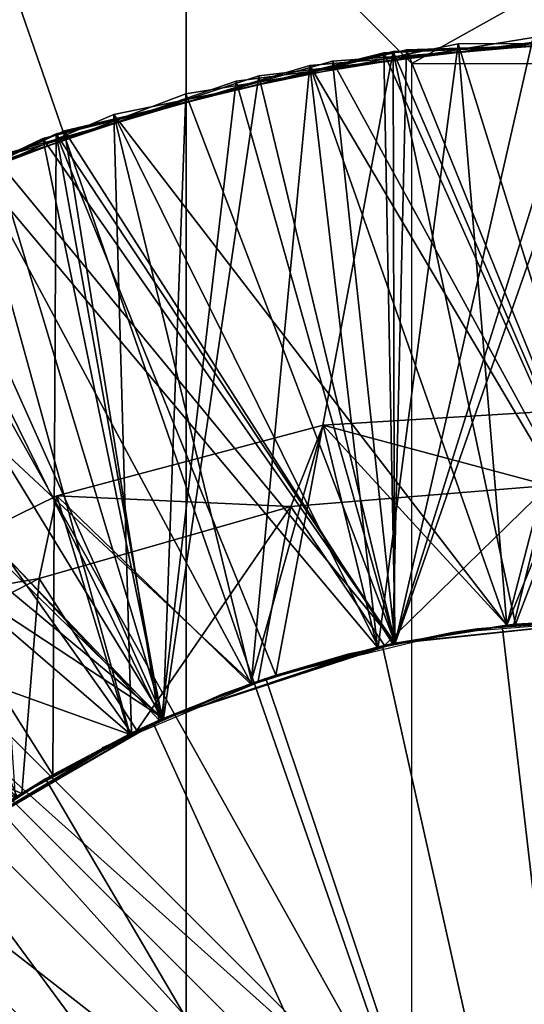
# Model space of a CAD drawing. Header units: millimetres. Extents: x -35 to 35, y -25 to 51.
# Tile 104 of 121: x 22.3 to 22.9, y 16.9 to 18. Entities that reach past the tile are written whole.
import ezdxf

# ---------------------------------------------------------------- set-up
doc = ezdxf.new("R2010")
doc.units = ezdxf.units.MM
doc.header["$LTSCALE"] = 65.185185
for name, color, linetype in [('129', 7, 'CONTINUOUS'), ('30', 7, 'CONTINUOUS'), ('31', 7, 'CONTINUOUS'), ('37', 7, 'CONTINUOUS'), ('39', 7, 'CONTINUOUS'), ('40', 7, 'CONTINUOUS'), ('41', 7, 'CONTINUOUS'), ('42', 7, 'CONTINUOUS'), ('43', 7, 'CONTINUOUS'), ('44', 7, 'CONTINUOUS'), ('45', 7, 'CONTINUOUS'), ('46', 7, 'CONTINUOUS'), ('53', 7, 'CONTINUOUS'), ('54', 7, 'CONTINUOUS'), ('62', 7, 'CONTINUOUS'), ('96', 7, 'CONTINUOUS'), ('97', 7, 'CONTINUOUS')]:
    doc.layers.add(name, color=color, linetype=linetype)

msp = doc.modelspace()

# ---------------------------------------------------------------- linework, layer by layer
at = {"layer": '129', "color": 250, "linetype": 'Continuous', "true_color": 0x1c1c1c}
for points in [[(23.3, 22.5, 72.991), (-23.3, -22.5, 72.991), (23.3, -22.5, 72.991), (23.3, 22.5, 72.991)], [(-23.3, 22.5, 72.991), (-23.3, -22.5, 72.991), (23.3, 22.5, 72.991), (-23.3, 22.5, 72.991)]]:
    msp.add_3dface(points, dxfattribs=at)
at = {"layer": '30', "color": 250, "linetype": 'Continuous', "true_color": 0x1c1c1c}
for points in [[(22.4976, 42.8115, -103.1), (21.3067, -11.7673, -103.1), (21.3067, 43.7673, -103.1), (22.4976, 42.8115, -103.1)], [(22.4976, -10.8115, -103.1), (21.3067, -11.7673, -103.1), (22.4976, 42.8115, -103.1), (22.4976, -10.8115, -103.1)], [(23.6457, 41.8047, -103.1), (22.4976, -10.8115, -103.1), (22.4976, 42.8115, -103.1), (23.6457, 41.8047, -103.1)], [(23.6457, -9.8047, -103.1), (22.4976, -10.8115, -103.1), (23.6457, 41.8047, -103.1), (23.6457, -9.8047, -103.1)]]:
    msp.add_3dface(points, dxfattribs=at)
at = {"layer": '31', "color": 250, "linetype": 'Continuous', "true_color": 0x1c1c1c}
for points in [[(34.3687, 19.0069, -88.1), (-34.5, 16, -88.1), (34.5, 16, -88.1), (34.3687, 19.0069, -88.1)], [(-34.3687, 19.0069, -88.1), (-34.5, 16, -88.1), (34.3687, 19.0069, -88.1), (-34.3687, 19.0069, -88.1)]]:
    msp.add_3dface(points, dxfattribs=at)
at = {"layer": '37', "linetype": 'Continuous'}
for points in [[(22.7944, 17.2836, -92.1), (23, 17.3, -92.1), (22.822, 17.2878, -92.2079), (22.7944, 17.2836, -92.1)], [(22.822, 17.2878, -92.2079), (23, 17.3, -92.1), (22.9684, 17.2996, -92.2439), (22.822, 17.2878, -92.2079)], [(22.594, 17.235, -92.1), (22.7944, 17.2836, -92.1), (22.6779, 17.2595, -92.172), (22.594, 17.235, -92.1)], [(22.6779, 17.2595, -92.172), (22.7944, 17.2836, -92.1), (22.822, 17.2878, -92.2079), (22.6779, 17.2595, -92.172)], [(22.5379, 17.2151, -92.136), (22.594, 17.235, -92.1), (22.6779, 17.2595, -92.172), (22.5379, 17.2151, -92.136)], [(22.4038, 17.1552, -92.1), (22.594, 17.235, -92.1), (22.5379, 17.2151, -92.136), (22.4038, 17.1552, -92.1)]]:
    msp.add_3dface(points, dxfattribs=at)
at = {"layer": '39', "linetype": 'Continuous'}
for points in [[(22.8548, 17.2919, -118.216), (22.7104, 17.2673, -118.1801), (22.7299, 17.2716, -116.5334), (22.8548, 17.2919, -118.216)], [(22.8545, 17.2918, -92.5643), (22.73, 17.2716, -94.1851), (22.7105, 17.2673, -92.5285), (22.8545, 17.2918, -92.5643)], [(22.8549, 17.2919, -112.5644), (22.73, 17.2717, -114.1851), (22.7109, 17.2675, -112.5286), (22.8549, 17.2919, -112.5644)], [(22.8549, 17.2919, -112.2161), (22.7109, 17.2675, -112.1803), (22.7305, 17.2718, -110.5335), (22.8549, 17.2919, -112.2161)], [(22.8548, 17.2919, -98.5644), (22.7278, 17.2712, -100.1845), (22.7114, 17.2676, -98.5287), (22.8548, 17.2919, -98.5644)], [(22.8548, 17.2919, -98.216), (22.7114, 17.2676, -98.1804), (22.7301, 17.2717, -96.5334), (22.8548, 17.2919, -98.216)], [(22.855, 17.2919, -108.5644), (22.7305, 17.2718, -110.1852), (22.7116, 17.2676, -108.5288), (22.855, 17.2919, -108.5644)], [(22.855, 17.2919, -108.2161), (22.7116, 17.2676, -108.1805), (22.7306, 17.2718, -106.5336), (22.855, 17.2919, -108.2161)], [(22.8496, 17.2913, -118.96), (22.7165, 17.2687, -118.96), (22.7186, 17.2692, -118.5306), (22.8496, 17.2913, -118.96)], [(22.8628, 17.2927, -118.5663), (22.8496, 17.2913, -118.96), (22.7186, 17.2692, -118.5306), (22.8628, 17.2927, -118.5663)], [(23, 17.3, -100.6), (22.7306, 17.2718, -102.1852), (22.7278, 17.2712, -100.5329), (23, 17.3, -100.6)], [(23, 17.3, -98.6), (22.7278, 17.2712, -100.1845), (22.8548, 17.2919, -98.5644), (23, 17.3, -98.6)], [(23, 17.3, -98.6), (23, 17.3, -100.2517), (22.7278, 17.2712, -100.1845), (23, 17.3, -98.6)], [(22.8646, 17.2929, -116.2185), (22.7299, 17.2716, -116.1851), (22.73, 17.2717, -114.5334), (22.8646, 17.2929, -116.2185)], [(22.8646, 17.2929, -116.5668), (22.8548, 17.2919, -118.216), (22.7299, 17.2716, -116.5334), (22.8646, 17.2929, -116.5668)], [(23, 17.3, -114.6), (22.8646, 17.2929, -116.2185), (22.73, 17.2717, -114.5334), (23, 17.3, -114.6)], [(23, 17.3, -112.6), (23, 17.3, -114.2517), (22.73, 17.2717, -114.1851), (23, 17.3, -112.6)], [(23, 17.3, -112.6), (22.73, 17.2717, -114.1851), (22.8549, 17.2919, -112.5644), (23, 17.3, -112.6)], [(23, 17.3, -92.6), (23, 17.3, -94.2517), (22.73, 17.2716, -94.1851), (23, 17.3, -92.6)], [(23, 17.3, -92.6), (22.73, 17.2716, -94.1851), (22.8545, 17.2918, -92.5643), (23, 17.3, -92.6)], [(23, 17.3, -94.6), (22.7301, 17.2717, -96.1851), (22.73, 17.2716, -94.5334), (23, 17.3, -94.6)], [(23, 17.3, -96.6), (22.8548, 17.2919, -98.216), (22.7301, 17.2717, -96.5334), (23, 17.3, -96.6)], [(23, 17.3, -94.6), (23, 17.3, -96.2517), (22.7301, 17.2717, -96.1851), (23, 17.3, -94.6)], [(23, 17.3, -110.6), (22.8549, 17.2919, -112.2161), (22.7305, 17.2718, -110.5335), (23, 17.3, -110.6)], [(23, 17.3, -108.6), (22.7305, 17.2718, -110.1852), (22.855, 17.2919, -108.5644), (23, 17.3, -108.6)], [(23, 17.3, -108.6), (23, 17.3, -110.2517), (22.7305, 17.2718, -110.1852), (23, 17.3, -108.6)], [(23, 17.3, -102.6), (22.7307, 17.2718, -104.1852), (22.7306, 17.2718, -102.5336), (23, 17.3, -102.6)], [(23, 17.3, -104.6), (23, 17.3, -106.2517), (22.7306, 17.2718, -106.1852), (23, 17.3, -104.6)], [(23, 17.3, -104.6), (22.7306, 17.2718, -106.1852), (22.7307, 17.2718, -104.5336), (23, 17.3, -104.6)], [(23, 17.3, -100.6), (23, 17.3, -102.2517), (22.7306, 17.2718, -102.1852), (23, 17.3, -100.6)], [(23, 17.3, -106.6), (22.855, 17.2919, -108.2161), (22.7306, 17.2718, -106.5336), (23, 17.3, -106.6)], [(23, 17.3, -102.6), (23, 17.3, -104.2517), (22.7307, 17.2718, -104.1852), (23, 17.3, -102.6)], [(22.9843, 17.2999, -118.96), (22.8496, 17.2913, -118.96), (22.8628, 17.2927, -118.5663), (22.9843, 17.2999, -118.96)], [(23, 17.3, -116.6), (22.8548, 17.2919, -118.216), (22.8646, 17.2929, -116.5668), (23, 17.3, -116.6)], [(23, 17.3, -116.6), (23, 17.3, -118.2517), (22.8548, 17.2919, -118.216), (23, 17.3, -116.6)], [(23, 17.3, -96.6), (23, 17.3, -98.2517), (22.8548, 17.2919, -98.216), (23, 17.3, -96.6)], [(23, 17.3, -110.6), (23, 17.3, -112.2517), (22.8549, 17.2919, -112.2161), (23, 17.3, -110.6)], [(23, 17.3, -106.6), (23, 17.3, -108.2517), (22.855, 17.2919, -108.2161), (23, 17.3, -106.6)], [(23.0087, 17.3, -118.6021), (22.9843, 17.2999, -118.96), (22.8628, 17.2927, -118.5663), (23.0087, 17.3, -118.6021)], [(23, 17.3, -114.6), (23, 17.3, -116.2517), (22.8646, 17.2929, -116.2185), (23, 17.3, -114.6)], [(22.7278, 17.2712, -100.1845), (22.4675, 17.186, -100.1173), (22.7114, 17.2676, -98.5287), (22.7278, 17.2712, -100.1845)], [(22.7278, 17.2712, -100.5329), (22.4724, 17.1881, -102.1186), (22.4675, 17.186, -100.4657), (22.7278, 17.2712, -100.5329)], [(22.73, 17.2717, -114.5334), (22.5977, 17.2362, -116.1515), (22.4702, 17.1872, -114.4664), (22.73, 17.2717, -114.5334)], [(22.73, 17.2717, -114.1851), (22.4702, 17.1872, -114.1181), (22.7109, 17.2675, -112.5286), (22.73, 17.2717, -114.1851)], [(22.7305, 17.2718, -110.5335), (22.5701, 17.2269, -112.1444), (22.4714, 17.1877, -110.4667), (22.7305, 17.2718, -110.5335)], [(22.7305, 17.2718, -110.1852), (22.4714, 17.1877, -110.1184), (22.7116, 17.2676, -108.5288), (22.7305, 17.2718, -110.1852)], [(22.7306, 17.2718, -106.1852), (22.4718, 17.1879, -106.1185), (22.4722, 17.188, -104.4669), (22.7306, 17.2718, -106.1852)], [(22.7306, 17.2718, -106.5336), (22.5713, 17.2273, -108.1447), (22.4718, 17.1879, -106.4668), (22.7306, 17.2718, -106.5336)], [(22.7307, 17.2718, -104.5336), (22.7306, 17.2718, -106.1852), (22.4722, 17.188, -104.4669), (22.7307, 17.2718, -104.5336)], [(22.7307, 17.2718, -104.1852), (22.4722, 17.188, -104.1186), (22.7306, 17.2718, -102.5336), (22.7307, 17.2718, -104.1852)], [(22.7306, 17.2718, -102.5336), (22.4722, 17.188, -104.1186), (22.4724, 17.1881, -102.467), (22.7306, 17.2718, -102.5336)], [(22.73, 17.2716, -94.1851), (22.4722, 17.188, -94.1186), (22.7105, 17.2673, -92.5285), (22.73, 17.2716, -94.1851)], [(22.73, 17.2716, -94.5334), (22.4723, 17.1881, -96.1186), (22.4722, 17.188, -94.4669), (22.73, 17.2716, -94.5334)], [(22.7301, 17.2717, -96.5334), (22.5716, 17.2274, -98.1448), (22.4723, 17.1881, -96.467), (22.7301, 17.2717, -96.5334)], [(22.7301, 17.2717, -96.1851), (22.4723, 17.1881, -96.1186), (22.73, 17.2716, -94.5334), (22.7301, 17.2717, -96.1851)], [(22.7306, 17.2718, -102.1852), (22.4724, 17.1881, -102.1186), (22.7278, 17.2712, -100.5329), (22.7306, 17.2718, -102.1852)], [(22.7109, 17.2675, -112.1803), (22.5701, 17.2269, -112.1444), (22.7305, 17.2718, -110.5335), (22.7109, 17.2675, -112.1803)], [(22.7116, 17.2676, -108.1805), (22.5713, 17.2273, -108.1447), (22.7306, 17.2718, -106.5336), (22.7116, 17.2676, -108.1805)], [(22.7114, 17.2676, -98.1804), (22.5716, 17.2274, -98.1448), (22.7301, 17.2717, -96.5334), (22.7114, 17.2676, -98.1804)], [(22.7186, 17.2692, -118.5306), (22.5864, 17.2324, -118.96), (22.578, 17.2296, -118.4948), (22.7186, 17.2692, -118.5306)], [(22.7165, 17.2687, -118.96), (22.5864, 17.2324, -118.96), (22.7186, 17.2692, -118.5306), (22.7165, 17.2687, -118.96)], [(22.7299, 17.2716, -116.1851), (22.5977, 17.2362, -116.1515), (22.73, 17.2717, -114.5334), (22.7299, 17.2716, -116.1851)], [(22.7299, 17.2716, -116.5334), (22.7104, 17.2673, -118.1801), (22.5977, 17.2362, -116.4999), (22.7299, 17.2716, -116.5334)], [(22.7114, 17.2676, -98.5287), (22.4675, 17.186, -100.1173), (22.5716, 17.2274, -98.4931), (22.7114, 17.2676, -98.5287)], [(22.7109, 17.2675, -112.5286), (22.4702, 17.1872, -114.1181), (22.5701, 17.2269, -112.4927), (22.7109, 17.2675, -112.5286)], [(22.7116, 17.2676, -108.5288), (22.4714, 17.1877, -110.1184), (22.5713, 17.2273, -108.493), (22.7116, 17.2676, -108.5288)], [(22.7105, 17.2673, -92.5285), (22.4722, 17.188, -94.1186), (22.5706, 17.227, -92.4928), (22.7105, 17.2673, -92.5285)], [(22.7104, 17.2673, -118.1801), (22.5692, 17.2265, -118.1442), (22.5977, 17.2362, -116.4999), (22.7104, 17.2673, -118.1801)], [(22.5692, 17.2265, -118.1442), (22.434, 17.1703, -118.1083), (22.4701, 17.1871, -116.4664), (22.5692, 17.2265, -118.1442)], [(22.5701, 17.2269, -112.4927), (22.4702, 17.1872, -114.1181), (22.4349, 17.1708, -112.4569), (22.5701, 17.2269, -112.4927)], [(22.5701, 17.2269, -112.1444), (22.4349, 17.1708, -112.1085), (22.4714, 17.1877, -110.4667), (22.5701, 17.2269, -112.1444)], [(22.5706, 17.227, -92.4928), (22.4722, 17.188, -94.1186), (22.4362, 17.1714, -92.4572), (22.5706, 17.227, -92.4928)], [(22.5713, 17.2273, -108.493), (22.4714, 17.1877, -110.1184), (22.4365, 17.1715, -108.4573), (22.5713, 17.2273, -108.493)], [(22.5713, 17.2273, -108.1447), (22.4365, 17.1715, -108.1089), (22.4718, 17.1879, -106.4668), (22.5713, 17.2273, -108.1447)], [(22.5716, 17.2274, -98.4931), (22.4675, 17.186, -100.1173), (22.4371, 17.1718, -98.4575), (22.5716, 17.2274, -98.4931)], [(22.5716, 17.2274, -98.1448), (22.4371, 17.1718, -98.1091), (22.4723, 17.1881, -96.467), (22.5716, 17.2274, -98.1448)], [(22.578, 17.2296, -118.4948), (22.4608, 17.1829, -118.96), (22.4427, 17.1745, -118.459), (22.578, 17.2296, -118.4948)], [(22.5864, 17.2324, -118.96), (22.4608, 17.1829, -118.96), (22.578, 17.2296, -118.4948), (22.5864, 17.2324, -118.96)], [(22.5977, 17.2362, -116.1515), (22.4701, 17.1871, -116.118), (22.4702, 17.1872, -114.4664), (22.5977, 17.2362, -116.1515)], [(22.5977, 17.2362, -116.4999), (22.5692, 17.2265, -118.1442), (22.4701, 17.1871, -116.4664), (22.5977, 17.2362, -116.4999)], [(22.4675, 17.186, -100.1173), (22.2308, 17.048, -100.0501), (22.4371, 17.1718, -98.4575), (22.4675, 17.186, -100.1173)], [(22.4675, 17.186, -100.4657), (22.2373, 17.0528, -102.0521), (22.2308, 17.048, -100.3985), (22.4675, 17.186, -100.4657)], [(22.4702, 17.1872, -114.4664), (22.3489, 17.1252, -116.0847), (22.2354, 17.0514, -114.3999), (22.4702, 17.1872, -114.4664)], [(22.4702, 17.1872, -114.1181), (22.2354, 17.0514, -114.0515), (22.4349, 17.1708, -112.4569), (22.4702, 17.1872, -114.1181)], [(22.4714, 17.1877, -110.4667), (22.3074, 17.1002, -112.0728), (22.2364, 17.0521, -110.4002), (22.4714, 17.1877, -110.4667)], [(22.4714, 17.1877, -110.1184), (22.2364, 17.0521, -110.0518), (22.4365, 17.1715, -108.4573), (22.4714, 17.1877, -110.1184)], [(22.4718, 17.1879, -106.1185), (22.2368, 17.0524, -106.0519), (22.2371, 17.0526, -104.4004), (22.4718, 17.1879, -106.1185)], [(22.4718, 17.1879, -106.4668), (22.309, 17.1012, -108.0733), (22.2368, 17.0524, -106.4003), (22.4718, 17.1879, -106.4668)], [(22.4722, 17.188, -94.1186), (22.2371, 17.0526, -94.052), (22.4362, 17.1714, -92.4572), (22.4722, 17.188, -94.1186)], [(22.4722, 17.188, -94.4669), (22.2372, 17.0527, -96.0521), (22.2371, 17.0526, -94.4004), (22.4722, 17.188, -94.4669)], [(22.4722, 17.188, -104.4669), (22.4718, 17.1879, -106.1185), (22.2371, 17.0526, -104.4004), (22.4722, 17.188, -104.4669)], [(22.4722, 17.188, -104.1186), (22.2371, 17.0526, -104.052), (22.2373, 17.0528, -102.4004), (22.4722, 17.188, -104.1186)], [(22.4723, 17.1881, -96.467), (22.3097, 17.1016, -98.0735), (22.2372, 17.0527, -96.4004), (22.4723, 17.1881, -96.467)], [(22.4723, 17.1881, -96.1186), (22.2372, 17.0527, -96.0521), (22.4722, 17.188, -94.4669), (22.4723, 17.1881, -96.1186)], [(22.4724, 17.1881, -102.1186), (22.2373, 17.0528, -102.0521), (22.4675, 17.186, -100.4657), (22.4724, 17.1881, -102.1186)], [(22.4724, 17.1881, -102.467), (22.4722, 17.188, -104.1186), (22.2373, 17.0528, -102.4004), (22.4724, 17.1881, -102.467)], [(22.4349, 17.1708, -112.1085), (22.3074, 17.1002, -112.0728), (22.4714, 17.1877, -110.4667), (22.4349, 17.1708, -112.1085)], [(22.4365, 17.1715, -108.1089), (22.309, 17.1012, -108.0733), (22.4718, 17.1879, -106.4668), (22.4365, 17.1715, -108.1089)], [(22.4371, 17.1718, -98.1091), (22.3097, 17.1016, -98.0735), (22.4723, 17.1881, -96.467), (22.4371, 17.1718, -98.1091)], [(22.4608, 17.1829, -118.96), (22.341, 17.1206, -118.96), (22.4427, 17.1745, -118.459), (22.4608, 17.1829, -118.96)], [(22.4701, 17.1871, -116.118), (22.3489, 17.1252, -116.0847), (22.4702, 17.1872, -114.4664), (22.4701, 17.1871, -116.118)], [(22.4701, 17.1871, -116.4664), (22.434, 17.1703, -118.1083), (22.3489, 17.1252, -116.433), (22.4701, 17.1871, -116.4664)], [(22.4371, 17.1718, -98.4575), (22.2308, 17.048, -100.0501), (22.3097, 17.1016, -98.4218), (22.4371, 17.1718, -98.4575)], [(22.4349, 17.1708, -112.4569), (22.2354, 17.0514, -114.0515), (22.3074, 17.1002, -112.4212), (22.4349, 17.1708, -112.4569)], [(22.4365, 17.1715, -108.4573), (22.2364, 17.0521, -110.0518), (22.309, 17.1012, -108.4216), (22.4365, 17.1715, -108.4573)], [(22.4362, 17.1714, -92.4572), (22.2371, 17.0526, -94.052), (22.3088, 17.101, -92.4216), (22.4362, 17.1714, -92.4572)], [(22.4427, 17.1745, -118.459), (22.341, 17.1206, -118.96), (22.3144, 17.1045, -118.4232), (22.4427, 17.1745, -118.459)], [(22.434, 17.1703, -118.1083), (22.3067, 17.0997, -118.0726), (22.3489, 17.1252, -116.433), (22.434, 17.1703, -118.1083)], [(22.341, 17.1206, -118.96), (22.2283, 17.0462, -118.96), (22.3144, 17.1045, -118.4232), (22.341, 17.1206, -118.96)], [(22.3489, 17.1252, -116.0847), (22.2353, 17.0513, -116.0515), (22.2354, 17.0514, -114.3999), (22.3489, 17.1252, -116.0847)], [(22.3489, 17.1252, -116.433), (22.3067, 17.0997, -118.0726), (22.2353, 17.0513, -116.3998), (22.3489, 17.1252, -116.433)], [(22.3144, 17.1045, -118.4232), (22.2283, 17.0462, -118.96), (22.1948, 17.0206, -118.3874), (22.3144, 17.1045, -118.4232)]]:
    msp.add_3dface(points, dxfattribs=at)
at = {"layer": '40', "linetype": 'Continuous'}
for points in [[(22.7284, 17.931, -116.3814), (23, 17.3, -116.2517), (23.1147, 17.9466, -116.4446), (22.7284, 17.931, -116.3814)], [(22.3527, 17.8394, -116.3181), (22.7299, 17.2716, -116.1851), (22.7284, 17.931, -116.3814), (22.3527, 17.8394, -116.3181)], [(22.7299, 17.2716, -116.1851), (22.8646, 17.2929, -116.2185), (22.7284, 17.931, -116.3814), (22.7299, 17.2716, -116.1851)], [(22.8646, 17.2929, -116.2185), (23, 17.3, -116.2517), (22.7284, 17.931, -116.3814), (22.8646, 17.2929, -116.2185)], [(22.0025, 17.6756, -116.2549), (22.4701, 17.1871, -116.118), (22.3527, 17.8394, -116.3181), (22.0025, 17.6756, -116.2549)], [(22.5977, 17.2362, -116.1515), (22.7299, 17.2716, -116.1851), (22.3527, 17.8394, -116.3181), (22.5977, 17.2362, -116.1515)], [(22.4701, 17.1871, -116.118), (22.5977, 17.2362, -116.1515), (22.3527, 17.8394, -116.3181), (22.4701, 17.1871, -116.118)], [(22.3489, 17.1252, -116.0847), (22.4701, 17.1871, -116.118), (22.0025, 17.6756, -116.2549), (22.3489, 17.1252, -116.0847)], [(22.2353, 17.0513, -116.0515), (22.3489, 17.1252, -116.0847), (22.0025, 17.6756, -116.2549), (22.2353, 17.0513, -116.0515)], [(22.6503, 17.5146, -118.2476), (22.8548, 17.2919, -118.216), (22.9539, 17.5333, -118.3048), (22.6503, 17.5146, -118.2476)], [(22.8548, 17.2919, -118.216), (23, 17.3, -118.2517), (22.9539, 17.5333, -118.3048), (22.8548, 17.2919, -118.216)], [(22.3534, 17.4359, -118.1906), (22.5692, 17.2265, -118.1442), (22.6503, 17.5146, -118.2476), (22.3534, 17.4359, -118.1906)], [(22.5692, 17.2265, -118.1442), (22.7104, 17.2673, -118.1801), (22.6503, 17.5146, -118.2476), (22.5692, 17.2265, -118.1442)], [(22.7104, 17.2673, -118.1801), (22.8548, 17.2919, -118.216), (22.6503, 17.5146, -118.2476), (22.7104, 17.2673, -118.1801)], [(22.0749, 17.2994, -118.1338), (22.434, 17.1703, -118.1083), (22.3534, 17.4359, -118.1906), (22.0749, 17.2994, -118.1338)], [(22.434, 17.1703, -118.1083), (22.5692, 17.2265, -118.1442), (22.3534, 17.4359, -118.1906), (22.434, 17.1703, -118.1083)], [(22.3067, 17.0997, -118.0726), (22.434, 17.1703, -118.1083), (22.0749, 17.2994, -118.1338), (22.3067, 17.0997, -118.0726)]]:
    msp.add_3dface(points, dxfattribs=at)
at = {"layer": '41', "linetype": 'Continuous'}
for points in [[(22.8646, 17.2929, -116.5668), (22.7284, 17.931, -116.3814), (23.1147, 17.9466, -116.4446), (22.8646, 17.2929, -116.5668)], [(23, 17.3, -116.6), (22.8646, 17.2929, -116.5668), (23.1147, 17.9466, -116.4446), (23, 17.3, -116.6)], [(22.5977, 17.2362, -116.4999), (22.3527, 17.8394, -116.3181), (22.7284, 17.931, -116.3814), (22.5977, 17.2362, -116.4999)], [(22.7299, 17.2716, -116.5334), (22.5977, 17.2362, -116.4999), (22.7284, 17.931, -116.3814), (22.7299, 17.2716, -116.5334)], [(22.8646, 17.2929, -116.5668), (22.7299, 17.2716, -116.5334), (22.7284, 17.931, -116.3814), (22.8646, 17.2929, -116.5668)], [(22.3489, 17.1252, -116.433), (22.0025, 17.6756, -116.2549), (22.3527, 17.8394, -116.3181), (22.3489, 17.1252, -116.433)], [(22.4701, 17.1871, -116.4664), (22.3489, 17.1252, -116.433), (22.3527, 17.8394, -116.3181), (22.4701, 17.1871, -116.4664)], [(22.5977, 17.2362, -116.4999), (22.4701, 17.1871, -116.4664), (22.3527, 17.8394, -116.3181), (22.5977, 17.2362, -116.4999)], [(22.3489, 17.1252, -116.433), (22.2353, 17.0513, -116.3998), (22.0025, 17.6756, -116.2549), (22.3489, 17.1252, -116.433)], [(22.9013, 17.4474, -118.5379), (22.7186, 17.2692, -118.5306), (22.6141, 17.4241, -118.4688), (22.9013, 17.4474, -118.5379)], [(22.8628, 17.2927, -118.5663), (22.7186, 17.2692, -118.5306), (22.9013, 17.4474, -118.5379), (22.8628, 17.2927, -118.5663)], [(23.0087, 17.3, -118.6021), (22.8628, 17.2927, -118.5663), (22.9013, 17.4474, -118.5379), (23.0087, 17.3, -118.6021)], [(22.6141, 17.4241, -118.4688), (22.4427, 17.1745, -118.459), (22.3336, 17.3439, -118.3999), (22.6141, 17.4241, -118.4688)], [(22.578, 17.2296, -118.4948), (22.4427, 17.1745, -118.459), (22.6141, 17.4241, -118.4688), (22.578, 17.2296, -118.4948)], [(22.7186, 17.2692, -118.5306), (22.578, 17.2296, -118.4948), (22.6141, 17.4241, -118.4688), (22.7186, 17.2692, -118.5306)], [(22.3336, 17.3439, -118.3999), (22.3144, 17.1045, -118.4232), (22.0711, 17.2088, -118.3313), (22.3336, 17.3439, -118.3999)], [(22.4427, 17.1745, -118.459), (22.3144, 17.1045, -118.4232), (22.3336, 17.3439, -118.3999), (22.4427, 17.1745, -118.459)], [(22.3144, 17.1045, -118.4232), (22.1948, 17.0206, -118.3874), (22.0711, 17.2088, -118.3313), (22.3144, 17.1045, -118.4232)]]:
    msp.add_3dface(points, dxfattribs=at)
at = {"layer": '42', "linetype": 'Continuous'}
for points in [[(22.6354, 17.9156, -112.366), (23, 17.3, -112.2517), (23.0257, 17.9498, -112.43), (22.6354, 17.9156, -112.366)], [(22.417, 17.8608, -108.3292), (22.855, 17.2919, -108.2161), (22.8009, 17.9398, -108.3933), (22.417, 17.8608, -108.3292)], [(22.5535, 17.8982, -114.3523), (22.73, 17.2717, -114.1851), (22.9421, 17.9491, -114.4164), (22.5535, 17.8982, -114.3523)], [(22.7179, 17.9295, -110.3796), (23, 17.3, -110.2517), (23.1093, 17.9469, -110.4437), (22.7179, 17.9295, -110.3796)], [(22.73, 17.2717, -114.1851), (23, 17.3, -114.2517), (22.9421, 17.9491, -114.4164), (22.73, 17.2717, -114.1851)], [(22.8009, 17.9398, -108.3933), (23, 17.3, -108.2517), (23.1927, 17.9405, -108.4573), (22.8009, 17.9398, -108.3933)], [(22.855, 17.2919, -108.2161), (23, 17.3, -108.2517), (22.8009, 17.9398, -108.3933), (22.855, 17.2919, -108.2161)], [(22.3378, 17.8341, -110.3155), (22.7305, 17.2718, -110.1852), (22.7179, 17.9295, -110.3796), (22.3378, 17.8341, -110.3155)], [(22.7305, 17.2718, -110.1852), (23, 17.3, -110.2517), (22.7179, 17.9295, -110.3796), (22.7305, 17.2718, -110.1852)], [(22.2597, 17.804, -112.3019), (22.7109, 17.2675, -112.1803), (22.6354, 17.9156, -112.366), (22.2597, 17.804, -112.3019)], [(22.7109, 17.2675, -112.1803), (22.8549, 17.2919, -112.2161), (22.6354, 17.9156, -112.366), (22.7109, 17.2675, -112.1803)], [(22.8549, 17.2919, -112.2161), (23, 17.3, -112.2517), (22.6354, 17.9156, -112.366), (22.8549, 17.2919, -112.2161)], [(22.183, 17.7706, -114.2882), (22.4702, 17.1872, -114.1181), (22.5535, 17.8982, -114.3523), (22.183, 17.7706, -114.2882)], [(22.4702, 17.1872, -114.1181), (22.73, 17.2717, -114.1851), (22.5535, 17.8982, -114.3523), (22.4702, 17.1872, -114.1181)], [(22.0567, 17.7067, -108.2651), (22.5713, 17.2273, -108.1447), (22.417, 17.8608, -108.3292), (22.0567, 17.7067, -108.2651)], [(22.7116, 17.2676, -108.1805), (22.855, 17.2919, -108.2161), (22.417, 17.8608, -108.3292), (22.7116, 17.2676, -108.1805)], [(22.5713, 17.2273, -108.1447), (22.7116, 17.2676, -108.1805), (22.417, 17.8608, -108.3292), (22.5713, 17.2273, -108.1447)], [(21.9844, 17.6647, -110.2515), (22.4714, 17.1877, -110.1184), (22.3378, 17.8341, -110.3155), (21.9844, 17.6647, -110.2515)], [(22.4714, 17.1877, -110.1184), (22.7305, 17.2718, -110.1852), (22.3378, 17.8341, -110.3155), (22.4714, 17.1877, -110.1184)], [(21.914, 17.6196, -112.2378), (22.4349, 17.1708, -112.1085), (22.2597, 17.804, -112.3019), (21.914, 17.6196, -112.2378)], [(22.5701, 17.2269, -112.1444), (22.7109, 17.2675, -112.1803), (22.2597, 17.804, -112.3019), (22.5701, 17.2269, -112.1444)], [(22.4349, 17.1708, -112.1085), (22.5701, 17.2269, -112.1444), (22.2597, 17.804, -112.3019), (22.4349, 17.1708, -112.1085)], [(22.2354, 17.0514, -114.0515), (22.4702, 17.1872, -114.1181), (22.183, 17.7706, -114.2882), (22.2354, 17.0514, -114.0515)], [(22.309, 17.1012, -108.0733), (22.4365, 17.1715, -108.1089), (22.0567, 17.7067, -108.2651), (22.309, 17.1012, -108.0733)], [(22.4365, 17.1715, -108.1089), (22.5713, 17.2273, -108.1447), (22.0567, 17.7067, -108.2651), (22.4365, 17.1715, -108.1089)], [(22.2364, 17.0521, -110.0518), (22.4714, 17.1877, -110.1184), (21.9844, 17.6647, -110.2515), (22.2364, 17.0521, -110.0518)], [(22.3074, 17.1002, -112.0728), (22.4349, 17.1708, -112.1085), (21.914, 17.6196, -112.2378), (22.3074, 17.1002, -112.0728)]]:
    msp.add_3dface(points, dxfattribs=at)
at = {"layer": '43', "linetype": 'Continuous'}
for points in [[(22.8549, 17.2919, -112.5644), (22.6354, 17.9156, -112.366), (23.0257, 17.9498, -112.43), (22.8549, 17.2919, -112.5644)], [(23, 17.3, -112.6), (22.8549, 17.2919, -112.5644), (23.0257, 17.9498, -112.43), (23, 17.3, -112.6)], [(22.7116, 17.2676, -108.5288), (22.417, 17.8608, -108.3292), (22.8009, 17.9398, -108.3933), (22.7116, 17.2676, -108.5288)], [(22.73, 17.2717, -114.5334), (22.5535, 17.8982, -114.3523), (22.9421, 17.9491, -114.4164), (22.73, 17.2717, -114.5334)], [(22.855, 17.2919, -108.5644), (22.7116, 17.2676, -108.5288), (22.8009, 17.9398, -108.3933), (22.855, 17.2919, -108.5644)], [(23, 17.3, -110.6), (22.7179, 17.9295, -110.3796), (23.1093, 17.9469, -110.4437), (23, 17.3, -110.6)], [(23, 17.3, -114.6), (22.73, 17.2717, -114.5334), (22.9421, 17.9491, -114.4164), (23, 17.3, -114.6)], [(23, 17.3, -108.6), (22.8009, 17.9398, -108.3933), (23.1927, 17.9405, -108.4573), (23, 17.3, -108.6)], [(23, 17.3, -108.6), (22.855, 17.2919, -108.5644), (22.8009, 17.9398, -108.3933), (23, 17.3, -108.6)], [(22.7305, 17.2718, -110.5335), (22.3378, 17.8341, -110.3155), (22.7179, 17.9295, -110.3796), (22.7305, 17.2718, -110.5335)], [(23, 17.3, -110.6), (22.7305, 17.2718, -110.5335), (22.7179, 17.9295, -110.3796), (23, 17.3, -110.6)], [(22.5701, 17.2269, -112.4927), (22.2597, 17.804, -112.3019), (22.6354, 17.9156, -112.366), (22.5701, 17.2269, -112.4927)], [(22.7109, 17.2675, -112.5286), (22.5701, 17.2269, -112.4927), (22.6354, 17.9156, -112.366), (22.7109, 17.2675, -112.5286)], [(22.8549, 17.2919, -112.5644), (22.7109, 17.2675, -112.5286), (22.6354, 17.9156, -112.366), (22.8549, 17.2919, -112.5644)], [(22.4702, 17.1872, -114.4664), (22.183, 17.7706, -114.2882), (22.5535, 17.8982, -114.3523), (22.4702, 17.1872, -114.4664)], [(22.73, 17.2717, -114.5334), (22.4702, 17.1872, -114.4664), (22.5535, 17.8982, -114.3523), (22.73, 17.2717, -114.5334)], [(22.4365, 17.1715, -108.4573), (22.0567, 17.7067, -108.2651), (22.417, 17.8608, -108.3292), (22.4365, 17.1715, -108.4573)], [(22.7116, 17.2676, -108.5288), (22.5713, 17.2273, -108.493), (22.417, 17.8608, -108.3292), (22.7116, 17.2676, -108.5288)], [(22.5713, 17.2273, -108.493), (22.4365, 17.1715, -108.4573), (22.417, 17.8608, -108.3292), (22.5713, 17.2273, -108.493)], [(22.4714, 17.1877, -110.4667), (21.9844, 17.6647, -110.2515), (22.3378, 17.8341, -110.3155), (22.4714, 17.1877, -110.4667)], [(22.7305, 17.2718, -110.5335), (22.4714, 17.1877, -110.4667), (22.3378, 17.8341, -110.3155), (22.7305, 17.2718, -110.5335)], [(22.5701, 17.2269, -112.4927), (22.4349, 17.1708, -112.4569), (22.2597, 17.804, -112.3019), (22.5701, 17.2269, -112.4927)], [(22.4349, 17.1708, -112.4569), (22.3074, 17.1002, -112.4212), (22.2597, 17.804, -112.3019), (22.4349, 17.1708, -112.4569)], [(22.4702, 17.1872, -114.4664), (22.2354, 17.0514, -114.3999), (22.183, 17.7706, -114.2882), (22.4702, 17.1872, -114.4664)], [(22.4365, 17.1715, -108.4573), (22.309, 17.1012, -108.4216), (22.0567, 17.7067, -108.2651), (22.4365, 17.1715, -108.4573)], [(22.4714, 17.1877, -110.4667), (22.2364, 17.0521, -110.4002), (21.9844, 17.6647, -110.2515), (22.4714, 17.1877, -110.4667)]]:
    msp.add_3dface(points, dxfattribs=at)
at = {"layer": '44', "linetype": 'Continuous'}
for points in [[(22.5786, 17.9039, -104.3565), (22.7307, 17.2718, -104.1852), (22.9678, 17.9497, -104.4206), (22.5786, 17.9039, -104.3565)], [(22.7307, 17.2718, -104.1852), (23, 17.3, -104.2517), (22.9678, 17.9497, -104.4206), (22.7307, 17.2718, -104.1852)], [(22.4974, 17.8841, -106.3428), (22.7306, 17.2718, -106.1852), (22.8842, 17.9466, -106.4069), (22.4974, 17.8841, -106.3428)], [(22.6607, 17.9203, -102.3702), (23, 17.3, -102.2517), (23.0515, 17.9493, -102.4342), (22.6607, 17.9203, -102.3702)], [(22.7306, 17.2718, -106.1852), (23, 17.3, -106.2517), (22.8842, 17.9466, -106.4069), (22.7306, 17.2718, -106.1852)], [(22.7433, 17.933, -100.3838), (23, 17.3, -100.2517), (23.135, 17.9453, -100.4479), (22.7433, 17.933, -100.3838)], [(22.362, 17.8427, -100.3197), (22.7278, 17.2712, -100.1845), (22.7433, 17.933, -100.3838), (22.362, 17.8427, -100.3197)], [(22.7278, 17.2712, -100.1845), (23, 17.3, -100.2517), (22.7433, 17.933, -100.3838), (22.7278, 17.2712, -100.1845)], [(22.2836, 17.8136, -102.3061), (22.7306, 17.2718, -102.1852), (22.6607, 17.9203, -102.3702), (22.2836, 17.8136, -102.3061)], [(22.7306, 17.2718, -102.1852), (23, 17.3, -102.2517), (22.6607, 17.9203, -102.3702), (22.7306, 17.2718, -102.1852)], [(22.2065, 17.7812, -104.2924), (22.4722, 17.188, -104.1186), (22.5786, 17.9039, -104.3565), (22.2065, 17.7812, -104.2924)], [(22.4722, 17.188, -104.1186), (22.7307, 17.2718, -104.1852), (22.5786, 17.9039, -104.3565), (22.4722, 17.188, -104.1186)], [(22.1308, 17.7456, -106.2788), (22.4718, 17.1879, -106.1185), (22.4974, 17.8841, -106.3428), (22.1308, 17.7456, -106.2788)], [(22.4718, 17.1879, -106.1185), (22.7306, 17.2718, -106.1852), (22.4974, 17.8841, -106.3428), (22.4718, 17.1879, -106.1185)], [(22.0065, 17.6779, -100.2557), (22.4675, 17.186, -100.1173), (22.362, 17.8427, -100.3197), (22.0065, 17.6779, -100.2557)], [(22.4675, 17.186, -100.1173), (22.7278, 17.2712, -100.1845), (22.362, 17.8427, -100.3197), (22.4675, 17.186, -100.1173)], [(21.9354, 17.6338, -102.242), (22.4724, 17.1881, -102.1186), (22.2836, 17.8136, -102.3061), (21.9354, 17.6338, -102.242)], [(22.4724, 17.1881, -102.1186), (22.7306, 17.2718, -102.1852), (22.2836, 17.8136, -102.3061), (22.4724, 17.1881, -102.1186)], [(21.8663, 17.5866, -104.2284), (22.4722, 17.188, -104.1186), (22.2065, 17.7812, -104.2924), (21.8663, 17.5866, -104.2284)], [(22.2368, 17.0524, -106.0519), (22.4718, 17.1879, -106.1185), (22.1308, 17.7456, -106.2788), (22.2368, 17.0524, -106.0519)], [(22.2308, 17.048, -100.0501), (22.4675, 17.186, -100.1173), (22.0065, 17.6779, -100.2557), (22.2308, 17.048, -100.0501)], [(22.2373, 17.0528, -102.0521), (22.4724, 17.1881, -102.1186), (21.9354, 17.6338, -102.242), (22.2373, 17.0528, -102.0521)], [(22.2371, 17.0526, -104.052), (22.4722, 17.188, -104.1186), (21.8663, 17.5866, -104.2284), (22.2371, 17.0526, -104.052)]]:
    msp.add_3dface(points, dxfattribs=at)
at = {"layer": '45', "linetype": 'Continuous'}
for points in [[(22.7307, 17.2718, -104.5336), (22.5786, 17.9039, -104.3565), (22.9678, 17.9497, -104.4206), (22.7307, 17.2718, -104.5336)], [(23, 17.3, -104.6), (22.7307, 17.2718, -104.5336), (22.9678, 17.9497, -104.4206), (23, 17.3, -104.6)], [(22.7306, 17.2718, -106.5336), (22.4974, 17.8841, -106.3428), (22.8842, 17.9466, -106.4069), (22.7306, 17.2718, -106.5336)], [(23, 17.3, -102.6), (22.6607, 17.9203, -102.3702), (23.0515, 17.9493, -102.4342), (23, 17.3, -102.6)], [(23, 17.3, -106.6), (22.7306, 17.2718, -106.5336), (22.8842, 17.9466, -106.4069), (23, 17.3, -106.6)], [(23, 17.3, -100.6), (22.7433, 17.933, -100.3838), (23.135, 17.9453, -100.4479), (23, 17.3, -100.6)], [(22.7278, 17.2712, -100.5329), (22.362, 17.8427, -100.3197), (22.7433, 17.933, -100.3838), (22.7278, 17.2712, -100.5329)], [(23, 17.3, -100.6), (22.7278, 17.2712, -100.5329), (22.7433, 17.933, -100.3838), (23, 17.3, -100.6)], [(22.7306, 17.2718, -102.5336), (22.2836, 17.8136, -102.3061), (22.6607, 17.9203, -102.3702), (22.7306, 17.2718, -102.5336)], [(23, 17.3, -102.6), (22.7306, 17.2718, -102.5336), (22.6607, 17.9203, -102.3702), (23, 17.3, -102.6)], [(22.4722, 17.188, -104.4669), (22.2065, 17.7812, -104.2924), (22.5786, 17.9039, -104.3565), (22.4722, 17.188, -104.4669)], [(22.7307, 17.2718, -104.5336), (22.4722, 17.188, -104.4669), (22.5786, 17.9039, -104.3565), (22.7307, 17.2718, -104.5336)], [(22.4718, 17.1879, -106.4668), (22.1308, 17.7456, -106.2788), (22.4974, 17.8841, -106.3428), (22.4718, 17.1879, -106.4668)], [(22.7306, 17.2718, -106.5336), (22.4718, 17.1879, -106.4668), (22.4974, 17.8841, -106.3428), (22.7306, 17.2718, -106.5336)], [(22.4675, 17.186, -100.4657), (22.0065, 17.6779, -100.2557), (22.362, 17.8427, -100.3197), (22.4675, 17.186, -100.4657)], [(22.7278, 17.2712, -100.5329), (22.4675, 17.186, -100.4657), (22.362, 17.8427, -100.3197), (22.7278, 17.2712, -100.5329)], [(22.4724, 17.1881, -102.467), (21.9354, 17.6338, -102.242), (22.2836, 17.8136, -102.3061), (22.4724, 17.1881, -102.467)], [(22.7306, 17.2718, -102.5336), (22.4724, 17.1881, -102.467), (22.2836, 17.8136, -102.3061), (22.7306, 17.2718, -102.5336)], [(22.4722, 17.188, -104.4669), (22.2371, 17.0526, -104.4004), (22.2065, 17.7812, -104.2924), (22.4722, 17.188, -104.4669)], [(22.4718, 17.1879, -106.4668), (22.2368, 17.0524, -106.4003), (22.1308, 17.7456, -106.2788), (22.4718, 17.1879, -106.4668)], [(22.4675, 17.186, -100.4657), (22.2308, 17.048, -100.3985), (22.0065, 17.6779, -100.2557), (22.4675, 17.186, -100.4657)], [(22.4724, 17.1881, -102.467), (22.2373, 17.0528, -102.4004), (21.9354, 17.6338, -102.242), (22.4724, 17.1881, -102.467)]]:
    msp.add_3dface(points, dxfattribs=at)
at = {"layer": '46', "linetype": 'Continuous'}
for points in [[(22.6503, 17.5146, -118.2476), (22.9539, 17.5333, -118.3048), (22.9013, 17.4474, -118.5379), (22.6503, 17.5146, -118.2476)], [(22.3534, 17.4359, -118.1906), (22.6503, 17.5146, -118.2476), (22.6141, 17.4241, -118.4688), (22.3534, 17.4359, -118.1906)], [(22.6503, 17.5146, -118.2476), (22.9013, 17.4474, -118.5379), (22.6141, 17.4241, -118.4688), (22.6503, 17.5146, -118.2476)], [(22.0749, 17.2994, -118.1338), (22.3534, 17.4359, -118.1906), (22.3336, 17.3439, -118.3999), (22.0749, 17.2994, -118.1338)], [(22.3534, 17.4359, -118.1906), (22.6141, 17.4241, -118.4688), (22.3336, 17.3439, -118.3999), (22.3534, 17.4359, -118.1906)], [(22.0749, 17.2994, -118.1338), (22.3336, 17.3439, -118.3999), (22.0711, 17.2088, -118.3313), (22.0749, 17.2994, -118.1338)], [(22.7165, 17.2687, -118.96), (22.8496, 17.2913, -118.96), (23, 16, -122.6), (22.7165, 17.2687, -118.96)], [(22.8496, 17.2913, -118.96), (22.9843, 17.2999, -118.96), (23, 16, -122.6), (22.8496, 17.2913, -118.96)], [(22.5864, 17.2324, -118.96), (22.7165, 17.2687, -118.96), (23, 16, -122.6), (22.5864, 17.2324, -118.96)], [(22.4608, 17.1829, -118.96), (22.5864, 17.2324, -118.96), (23, 16, -122.6), (22.4608, 17.1829, -118.96)], [(22.341, 17.1206, -118.96), (22.4608, 17.1829, -118.96), (23, 16, -122.6), (22.341, 17.1206, -118.96)], [(22.2283, 17.0462, -118.96), (22.341, 17.1206, -118.96), (23, 16, -122.6), (22.2283, 17.0462, -118.96)], [(22.1239, 16.9605, -118.96), (22.2283, 17.0462, -118.96), (23, 16, -122.6), (22.1239, 16.9605, -118.96)], [(22.029, 16.8644, -118.96), (22.1239, 16.9605, -118.96), (23, 16, -122.6), (22.029, 16.8644, -118.96)]]:
    msp.add_3dface(points, dxfattribs=at)
at = {"layer": '53', "linetype": 'Continuous'}
for points in [[(22.749, 17.9176, -89.2), (23.886, 18.5527, -87.4553), (22.114, 18.5527, -87.4553), (22.749, 17.9176, -89.2)], [(23.251, 17.9176, -89.2), (23.886, 18.5527, -87.4553), (22.749, 17.9176, -89.2), (23.251, 17.9176, -89.2)]]:
    msp.add_3dface(points, dxfattribs=at)
at = {"layer": '54', "linetype": 'Continuous'}
for points in [[(22.749, 16.7208, -89.2), (22.114, 18.5527, -87.4553), (22.0916, 17.8936, -87.3937), (22.749, 16.7208, -89.2)], [(22.749, 17.9176, -89.2), (22.114, 18.5527, -87.4553), (22.749, 16.7208, -89.2), (22.749, 17.9176, -89.2)], [(22.079, 17.3909, -87.3591), (22.749, 16.7208, -89.2), (22.0916, 17.8936, -87.3937), (22.079, 17.3909, -87.3591)]]:
    msp.add_3dface(points, dxfattribs=at)
at = {"layer": '62', "linetype": 'Continuous'}
for points in [[(22.749, 16.7208, -89.2), (22.079, 17.3909, -87.3591), (22.0735, 17.3264, -87.3556), (22.749, 16.7208, -89.2)], [(22.0604, 17.2655, -87.3527), (22.7329, 16.5935, -89.2), (22.0735, 17.3264, -87.3556), (22.0604, 17.2655, -87.3527)], [(22.7449, 16.656, -89.2), (22.749, 16.7208, -89.2), (22.0735, 17.3264, -87.3556), (22.7449, 16.656, -89.2)], [(22.7329, 16.5935, -89.2), (22.7449, 16.656, -89.2), (22.0735, 17.3264, -87.3556), (22.7329, 16.5935, -89.2)], [(22.0137, 17.155, -87.3489), (22.7329, 16.5935, -89.2), (22.0604, 17.2655, -87.3527), (22.0137, 17.155, -87.3489)], [(21.941, 17.0603, -87.3477), (22.6869, 16.4803, -89.2), (22.0137, 17.155, -87.3489), (21.941, 17.0603, -87.3477)], [(22.6869, 16.4803, -89.2), (22.7329, 16.5935, -89.2), (22.0137, 17.155, -87.3489), (22.6869, 16.4803, -89.2)], [(21.8468, 16.9874, -87.3489), (22.6146, 16.3854, -89.2), (21.941, 17.0603, -87.3477), (21.8468, 16.9874, -87.3489)], [(22.6146, 16.3854, -89.2), (22.6869, 16.4803, -89.2), (21.941, 17.0603, -87.3477), (22.6146, 16.3854, -89.2)], [(21.7365, 16.9402, -87.3526), (22.5196, 16.3131, -89.2), (21.8468, 16.9874, -87.3489), (21.7365, 16.9402, -87.3526)], [(22.5196, 16.3131, -89.2), (22.6146, 16.3854, -89.2), (21.8468, 16.9874, -87.3489), (22.5196, 16.3131, -89.2)], [(21.6746, 16.9266, -87.3555), (22.4064, 16.2671, -89.2), (21.7365, 16.9402, -87.3526), (21.6746, 16.9266, -87.3555)], [(22.4064, 16.2671, -89.2), (22.5196, 16.3131, -89.2), (21.7365, 16.9402, -87.3526), (22.4064, 16.2671, -89.2)], [(21.6091, 16.921, -87.3591), (22.344, 16.2551, -89.2), (21.6746, 16.9266, -87.3555), (21.6091, 16.921, -87.3591)], [(21.6091, 16.921, -87.3591), (22.2792, 16.251, -89.2), (22.344, 16.2551, -89.2), (21.6091, 16.921, -87.3591)], [(22.344, 16.2551, -89.2), (22.4064, 16.2671, -89.2), (21.6746, 16.9266, -87.3555), (22.344, 16.2551, -89.2)]]:
    msp.add_3dface(points, dxfattribs=at)
at = {"layer": '96', "linetype": 'Continuous'}
for points in [[(24.5, 22.7929, -33.1), (-24.5, -24.5, -33.1), (4.6, 7, -33.1), (24.5, 22.7929, -33.1)], [(24.5, -24.5, -33.1), (-24.5, -24.5, -33.1), (24.5, 22.7929, -33.1), (24.5, -24.5, -33.1)], [(4.6, 22.7929, -33.1), (24.5, 22.7929, -33.1), (4.6, 7, -33.1), (4.6, 22.7929, -33.1)]]:
    msp.add_3dface(points, dxfattribs=at)
at = {"layer": '97', "linetype": 'Continuous'}
for points in [[(-25, -24.5, 72.9), (25, 24.5, 72.9), (-25, 24.5, 72.9), (-25, -24.5, 72.9)], [(25, -24.5, 72.9), (25, 24.5, 72.9), (-25, -24.5, 72.9), (25, -24.5, 72.9)]]:
    msp.add_3dface(points, dxfattribs=at)

doc.saveas('drawing.dxf')
